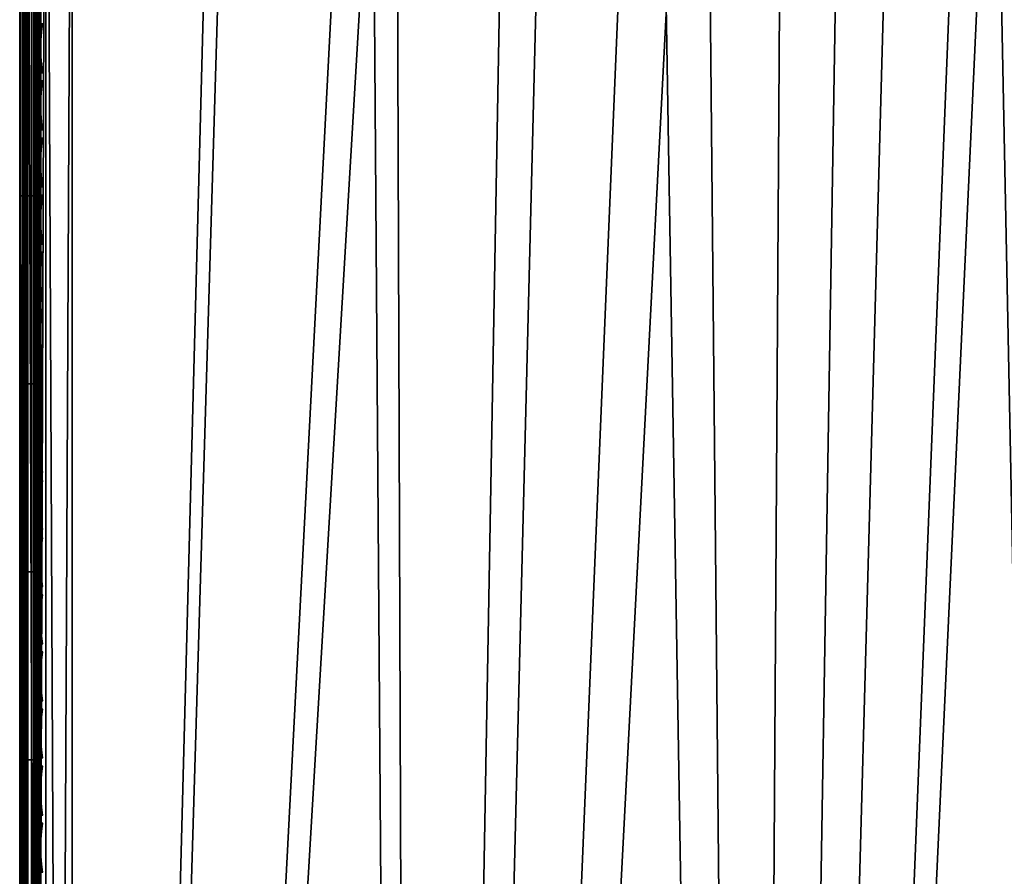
# Model space of a CAD drawing. Header units: inches. Extents: x -6.6 to 28, y -34.7 to 0.
# Tile 40 of 87: x -6.6 to -2, y -14.5 to -10.5. Entities that reach past the tile are written whole.
import ezdxf

# ---------------------------------------------------------------- set-up
doc = ezdxf.new("R2010")
doc.units = ezdxf.units.IN
doc.header["$LTSCALE"] = 0.03937
doc.header["$MEASUREMENT"] = 0
for name, color, linetype in [('A-FURN-3-ST', 151, 'Continuous'), ('A-FURN-3-ST-SEAM', 250, 'Continuous'), ('A-FURN-3-STITCH', 15, 'Continuous')]:
    doc.layers.add(name, color=color, linetype=linetype)

msp = doc.modelspace()

# ---------------------------------------------------------------- meshes
at = {"layer": 'A-FURN-3-ST'}
mesh = msp.add_polyface(dxfattribs=at)
corners = [(-6.6373, -34.1539, 5.25), (-6.6373, -7.1339, 5.25), (-6.6038, -34.1539, 5.125), (-6.6038, -7.1339, 5.125), (-6.5123, -34.1539, 5.0335), (-6.5123, -7.1339, 5.0335), (-6.3873, -34.1539, 5), (-6.3873, -7.1339, 5), (-6.3873, -33.5451, 18), (-6.3873, -7.7342, 18), (-6.5123, -33.5451, 17.9665), (-6.5123, -7.7342, 17.9665), (-6.6038, -33.5451, 17.875), (-6.6038, -7.7342, 17.875), (-6.6373, -33.5451, 17.75), (-6.6373, -7.7342, 17.75), (-5.676, -7.0732, 5), (-4.9743, -6.9418, 5), (-4.7776, -34.1041, 5), (-4.2893, -6.741, 5), (-3.6277, -6.4728, 5), (-3.1721, -33.9785, 5), (-2.9963, -6.1398, 5), (-2.4012, -5.7454, 5), (-1.8485, -5.2936, 5), (-1.5742, -33.7774, 5), (0.0124, -33.5012, 5), (1.5842, -33.1505, 5), (3.1377, -32.7261, 5), (4.6695, -32.2289, 5), (6.1762, -31.6601, 5), (7.6544, -31.0209, 5), (9.1008, -30.3127, 5), (10.5122, -29.5372, 5), (11.8855, -28.6959, 5), (13.2176, -27.7909, 5), (14.5055, -26.824, 5), (15.7465, -25.7976, 5), (-6.6373, -34.4039, 5.5002), (-6.6373, -6.8837, 5.5), (-6.6373, -34.3951, 16.9007), (-6.6373, -6.8837, 16.9), (-5.6133, -7.6702, 18), (-4.8496, -7.5289, 18), (-4.7572, -33.4933, 18), (-4.1039, -7.3118, 18), (-3.3837, -7.021, 18), (-3.1316, -33.3623, 18), (-2.6962, -6.6594, 18), (-2.0485, -6.2308, 18), (-1.5143, -33.1525, 18), (0.091, -32.8643, 18), (1.6803, -32.4985, 18), (3.25, -32.0558, 18), (4.7963, -31.5374, 18), (6.3156, -30.9444, 18), (7.8042, -30.2783, 18), (9.2588, -29.5406, 18), (10.6757, -28.7331, 18), (12.0518, -27.8577, 18), (13.3836, -26.9165, 18), (14.6682, -25.9116, 18), (-1.4471, -5.7395, 18), (15.9024, -24.8455, 18)]
mesh.append_faces([[corners[k] for k in face] for face in [(0, 1, 2), (2, 1, 3), (2, 3, 4), (4, 3, 5), (4, 5, 6), (6, 5, 7), (8, 9, 10), (10, 9, 11), (10, 11, 12), (12, 11, 13), (12, 13, 14), (14, 13, 15), (7, 16, 6), (6, 16, 17), (6, 17, 18), (18, 17, 19), (18, 19, 20), (18, 20, 21), (21, 20, 22), (21, 22, 23), (23, 24, 21), (21, 24, 25), (25, 24, 26), (26, 24, 27), (27, 24, 28), (28, 24, 29), (29, 24, 30), (30, 24, 31), (31, 24, 32), (32, 24, 33), (33, 24, 34), (34, 24, 35), (35, 24, 36), (36, 24, 37), (1, 38, 39), (38, 40, 39), (39, 40, 41), (41, 40, 14), (41, 14, 15), (9, 8, 42), (42, 8, 43), (43, 8, 44), (43, 44, 45), (45, 44, 46), (46, 44, 47), (46, 47, 48), (48, 47, 49), (49, 47, 50), (49, 50, 51), (51, 52, 49), (49, 52, 53), (49, 53, 54), (54, 55, 49), (49, 55, 56), (49, 56, 57), (57, 58, 49), (49, 58, 59), (49, 59, 60), (60, 61, 49), (49, 61, 62), (62, 61, 63)]])
mesh = msp.add_polyface(dxfattribs=at)
corners = [(5.9884, -31.5158, 17.9228), (6.7614, -31.195, 17.9228), (6.6806, -31.007, 17.9817), (5.9123, -31.3258, 17.9817), (6.3156, -30.9444, 18), (7.4444, -30.6676, 17.9817), (7.8042, -30.2783, 18), (8.2029, -30.3079, 17.9817), (8.9554, -29.9277, 17.9817), (8.2929, -30.4917, 17.9228), (9.0499, -30.1092, 17.9228), (8.3795, -30.6685, 17.8209), (9.1409, -30.2839, 17.8209), (8.4569, -30.8265, 17.6781), (9.2222, -30.4398, 17.6781), (8.5197, -30.9548, 17.5024), (9.2882, -30.5665, 17.5024), (8.5646, -31.0465, 17.3055), (9.3354, -30.6571, 17.3055), (8.5905, -31.0995, 17.1009), (9.3626, -30.7094, 17.1009), (9.3265, -30.749, 16.9008), (7.8592, -31.4674, 16.9008), (7.8122, -31.4686, 17.1009), (6.9085, -31.5375, 17.6781), (7.6854, -31.1924, 17.6781), (7.612, -31.0326, 17.8209), (6.8391, -31.376, 17.8209), (7.5298, -30.8536, 17.9228), (10.1276, -30.2985, 17.1009), (10.4388, -29.1068, 17.9817), (9.2588, -29.5406, 18), (9.7009, -29.5273, 17.9817), (4.7963, -31.5374, 18), (7.7876, -31.4151, 17.3055), (7.745, -31.3222, 17.5024), (10.0991, -30.2469, 17.3055), (10.0496, -30.1576, 17.5024), (9.9805, -30.0326, 17.6781), (9.8953, -29.8787, 17.8209), (9.8, -29.7064, 17.9228), (7.8628, -31.4754, 5.5004), (9.3305, -30.7568, 5.5004), (10.7627, -29.9699, 5.5004), (7.8041, -31.4511, 5.2891), (7.7804, -31.3996, 5.1956), (8.5571, -31.0312, 5.1956), (8.582, -31.0821, 5.2891), (9.3275, -30.642, 5.1956), (9.3536, -30.6922, 5.2891), (10.0908, -30.232, 5.1956), (10.1182, -30.2816, 5.2891), (7.7496, -31.3325, 5.1182), (8.5246, -30.9649, 5.1182), (9.2933, -30.5765, 5.1182), (10.0551, -30.1674, 5.1182), (7.6864, -31.1947, 5.0303), (8.4579, -30.8288, 5.0303), (9.2233, -30.4421, 5.0303), (9.9817, -30.0348, 5.0303), (6.9095, -31.5399, 5.0303), (7.6544, -31.0209, 5), (9.1008, -30.3127, 5), (10.5122, -29.5372, 5), (10.1352, -30.3123, 5.3932), (9.3699, -30.7234, 5.3932), (8.5974, -31.1136, 5.3932), (7.8187, -31.483, 5.3932), (-6.6373, -34.1539, 5.25), (-6.6373, -34.4039, 5.5002), (-6.6373, -7.1339, 5.25)]
mesh.append_faces([[corners[k] for k in face] for face in [(0, 1, 2, 3), (3, 2, 4), (4, 2, 5), (4, 5, 6), (6, 5, 7), (6, 7, 8), (8, 7, 9, 10), (10, 9, 11, 12), (12, 11, 13, 14), (14, 13, 15, 16), (16, 15, 17, 18), (18, 17, 19, 20), (20, 19, 21), (21, 19, 22), (22, 19, 23), (24, 25, 26, 27), (27, 26, 28, 1), (1, 28, 5, 2), (20, 21, 29), (30, 31, 32), (32, 31, 8), (8, 31, 6), (4, 33, 3), (19, 17, 34, 23), (17, 15, 35, 34), (15, 13, 25, 35), (13, 11, 26, 25), (11, 9, 28, 26), (9, 7, 5, 28), (18, 20, 29, 36), (16, 18, 36, 37), (14, 16, 37, 38), (12, 14, 38, 39), (10, 12, 39, 40), (8, 10, 40, 32), (22, 41, 42), (22, 42, 21), (21, 42, 43), (44, 45, 46, 47), (47, 46, 48, 49), (49, 48, 50, 51), (45, 52, 53, 46), (46, 53, 54, 48), (48, 54, 55, 50), (52, 56, 57, 53), (53, 57, 58, 54), (54, 58, 59, 55), (60, 61, 56), (56, 61, 57), (61, 62, 57), (57, 62, 58), (58, 62, 59), (59, 62, 63), (64, 42, 65), (65, 42, 66), (65, 66, 47, 49), (42, 41, 66), (66, 67, 44, 47), (65, 49, 51, 64), (68, 69, 70)]])
at = {"layer": 'A-FURN-3-ST-SEAM'}
mesh = msp.add_polyface(dxfattribs=at)
corners = [(-6.5373, -12.2072, 17.9), (-6.5408, -13.1018, 17.8826), (-6.5408, -12.2072, 17.8826), (-6.5373, -11.3134, 17.9), (-6.5408, -11.3134, 17.8826), (-6.5373, -10.4196, 17.9), (-6.5408, -10.4196, 17.8826), (-6.5373, -9.5258, 17.9), (-6.5408, -9.5258, 17.8826), (-6.5373, -7.7382, 17.9), (-6.5444, -12.2072, 17.9255), (-6.5373, -13.1018, 17.9), (-6.5444, -9.5258, 17.9255), (-6.5561, -9.5258, 17.939), (-6.5561, -10.4196, 17.939), (-6.5444, -10.4196, 17.9255), (-6.5561, -11.3134, 17.939), (-6.5444, -11.3134, 17.9255), (-6.5561, -12.2072, 17.939), (-6.5718, -9.5258, 17.9472), (-6.5718, -10.4196, 17.9472), (-6.5718, -11.3134, 17.9472), (-6.5718, -12.2072, 17.9472), (-6.6069, -9.5258, 17.9459), (-6.6069, -10.4196, 17.9459), (-6.6069, -11.3134, 17.9459), (-6.6069, -12.2072, 17.9459), (-6.6218, -9.5258, 17.9362), (-6.6218, -10.4196, 17.9362), (-6.6218, -11.3134, 17.9362), (-6.6218, -12.2072, 17.9362), (-6.6218, -13.1018, 17.9362), (-6.6069, -13.1018, 17.9459), (-6.6322, -9.5258, 17.9217), (-6.6322, -10.4196, 17.9217), (-6.6322, -11.3134, 17.9217), (-6.6322, -12.2072, 17.9217), (-6.6322, -13.1018, 17.9217), (-6.6371, -9.5258, 17.9045), (-6.6371, -10.4196, 17.9045), (-6.6371, -11.3134, 17.9045), (-6.6371, -12.2072, 17.9045), (-6.6371, -13.1018, 17.9045), (-6.6145, -9.5258, 17.8588), (-6.5983, -9.5258, 17.8515), (-6.5983, -10.4196, 17.8515), (-6.6145, -10.4196, 17.8588), (-6.5983, -11.3134, 17.8515), (-6.6145, -11.3134, 17.8588), (-6.5983, -12.2072, 17.8515), (-6.6145, -12.2072, 17.8588), (-6.5983, -13.1018, 17.8515), (-6.6145, -13.1018, 17.8588), (-6.5639, -9.5258, 17.8563), (-6.5501, -9.5258, 17.8675), (-6.5501, -10.4196, 17.8675), (-6.5639, -10.4196, 17.8563), (-6.5501, -11.3134, 17.8675), (-6.5639, -11.3134, 17.8563), (-6.5501, -12.2072, 17.8675), (-6.5639, -12.2072, 17.8563), (-6.5444, -7.7382, 17.9255), (-6.6355, -12.2072, 17.8868), (-6.6355, -13.1018, 17.8868), (-6.6355, -11.3134, 17.8868), (-6.6355, -10.4196, 17.8868), (-6.6355, -9.5258, 17.8868), (-6.5806, -12.2072, 17.8505), (-6.5806, -11.3134, 17.8505), (-6.5806, -10.4196, 17.8505), (-6.5806, -9.5258, 17.8505), (-6.5501, -7.7382, 17.8675), (-6.5408, -7.7382, 17.8826)]
mesh.append_faces([[corners[k] for k in face] for face in [(0, 1, 2), (0, 2, 3), (3, 2, 4), (3, 4, 5), (5, 4, 6), (5, 6, 7), (7, 6, 8), (7, 8, 9), (0, 10, 11), (10, 0, 17), (17, 0, 3), (17, 3, 15), (15, 3, 5), (15, 5, 12), (12, 5, 7), (12, 7, 61), (8, 54, 71, 72)]])
mesh.append_faces([[corners[k] for k in face] for face in [(65, 39, 38, 66), (46, 65, 66, 43), (69, 45, 44, 70), (56, 69, 70, 53), (6, 55, 54, 8)]], dxfattribs={"vtx0": -1})
mesh.append_faces([[corners[k] for k in face] for face in [(15, 14, 16, 17), (17, 16, 18, 10), (14, 20, 21, 16), (16, 21, 22, 18), (20, 24, 25, 21), (21, 25, 26, 22), (24, 28, 29, 25), (25, 29, 30, 26), (26, 30, 31, 32), (28, 34, 35, 29), (29, 35, 36, 30), (30, 36, 37, 31), (34, 39, 40, 35), (35, 40, 41, 36), (36, 41, 42, 37), (46, 45, 47, 48), (48, 47, 49, 50), (50, 49, 51, 52), (56, 55, 57, 58), (58, 57, 59, 60), (64, 40, 39, 65), (48, 64, 65, 46), (68, 47, 45, 69), (58, 68, 69, 56), (4, 57, 55, 6)]], dxfattribs={"vtx0": -1, "vtx2": -1})
mesh.append_faces([[corners[k] for k in face] for face in [(12, 13, 14, 15), (13, 19, 20, 14), (19, 23, 24, 20), (23, 27, 28, 24), (27, 33, 34, 28), (33, 38, 39, 34), (43, 44, 45, 46), (53, 54, 55, 56), (41, 62, 63, 42), (62, 50, 52, 63), (62, 41, 40, 64), (50, 62, 64, 48), (67, 49, 47, 68), (60, 67, 68, 58), (2, 59, 57, 4)]], dxfattribs={"vtx2": -1})
mesh = msp.add_polyface(dxfattribs=at)
corners = [(-6.5873, -18.4653, 17.95), (-6.5718, -14.8885, 17.9472), (-6.6069, -14.8885, 17.9459), (-6.6065, -18.4653, 17.9462), (-6.6218, -14.8885, 17.9362), (-6.6227, -18.4653, 17.9354), (-6.6322, -14.8885, 17.9217), (-6.6335, -18.4653, 17.9191), (-6.6371, -14.8885, 17.9045), (-6.6373, -18.4653, 17.9), (-6.6355, -14.8885, 17.8868), (-6.6335, -18.4653, 17.8809), (-6.6227, -18.4653, 17.8646), (-6.6145, -14.8885, 17.8588), (-6.6065, -18.4653, 17.8538), (-6.5983, -14.8885, 17.8515), (-6.5873, -18.4653, 17.85), (-6.5806, -14.8885, 17.8505), (-6.5682, -18.4653, 17.8538), (-6.5639, -14.8885, 17.8563), (-6.552, -18.4653, 17.8646), (-6.5501, -14.8885, 17.8675), (-6.5411, -18.4653, 17.8809), (-6.5408, -14.8885, 17.8826), (-6.5373, -18.4653, 17.9), (-6.5373, -14.8885, 17.9), (-6.5373, -13.9947, 17.9), (-6.5408, -13.9947, 17.8826), (-6.5373, -13.1018, 17.9), (-6.5408, -13.1018, 17.8826), (-6.5373, -12.2072, 17.9), (-6.5682, -18.4653, 17.9462), (-6.5561, -14.8885, 17.939), (-6.552, -18.4653, 17.9354), (-6.5444, -14.8885, 17.9255), (-6.5411, -18.4653, 17.9191), (-6.5444, -12.2072, 17.9255), (-6.5444, -13.1018, 17.9255), (-6.5444, -13.9947, 17.9255), (-6.5561, -12.2072, 17.939), (-6.5561, -13.1018, 17.939), (-6.5561, -13.9947, 17.939), (-6.5718, -12.2072, 17.9472), (-6.5718, -13.1018, 17.9472), (-6.5718, -13.9947, 17.9472), (-6.6069, -12.2072, 17.9459), (-6.6069, -13.1018, 17.9459), (-6.6069, -13.9947, 17.9459), (-6.6218, -13.1018, 17.9362), (-6.6218, -13.9947, 17.9362), (-6.6322, -13.1018, 17.9217), (-6.6322, -13.9947, 17.9217), (-6.6371, -13.1018, 17.9045), (-6.6371, -13.9947, 17.9045), (-6.6145, -13.1018, 17.8588), (-6.5983, -13.1018, 17.8515), (-6.5983, -13.9947, 17.8515), (-6.6145, -13.9947, 17.8588), (-6.5639, -12.2072, 17.8563), (-6.5501, -12.2072, 17.8675), (-6.5501, -13.1018, 17.8675), (-6.5639, -13.1018, 17.8563), (-6.5501, -13.9947, 17.8675), (-6.5639, -13.9947, 17.8563), (-6.6355, -13.9947, 17.8868), (-6.5806, -13.9947, 17.8505), (-6.6355, -13.1018, 17.8868), (-6.5983, -12.2072, 17.8515), (-6.5806, -12.2072, 17.8505), (-6.5806, -13.1018, 17.8505), (-6.5408, -12.2072, 17.8826)]
mesh.append_faces([[corners[k] for k in face] for face in [(0, 1, 2), (3, 2, 4), (5, 4, 6), (7, 6, 8), (7, 8, 9), (9, 8, 10), (9, 10, 11), (11, 10, 12), (12, 10, 13), (14, 13, 15), (16, 15, 17), (18, 17, 19), (20, 19, 21), (22, 21, 23), (24, 23, 25), (25, 23, 26), (26, 23, 27), (26, 27, 28), (28, 27, 29), (28, 29, 30), (1, 31, 32), (32, 33, 34), (34, 35, 25), (28, 36, 37), (28, 37, 26), (26, 37, 38), (26, 38, 25), (25, 38, 34), (38, 41, 32, 34), (41, 44, 1, 32), (44, 47, 2, 1), (47, 49, 4, 2), (49, 51, 6, 4), (51, 53, 8, 6), (57, 56, 15, 13), (63, 62, 21, 19), (57, 13, 10, 64), (64, 10, 8, 53), (63, 19, 17, 65), (65, 17, 15, 56), (27, 23, 21, 62)]])
mesh.append_faces([[corners[k] for k in face] for face in [(37, 40, 41, 38), (40, 43, 44, 41), (43, 46, 47, 44), (46, 48, 49, 47), (48, 50, 51, 49), (50, 52, 53, 51), (54, 55, 56, 57), (61, 60, 62, 63), (52, 66, 64, 53), (66, 54, 57, 64), (55, 69, 65, 56), (69, 61, 63, 65), (60, 29, 27, 62)]], dxfattribs={"vtx0": -1})
mesh.append_faces([[corners[k] for k in face] for face in [(36, 39, 40, 37), (39, 42, 43, 40), (42, 45, 46, 43), (58, 59, 60, 61)]], dxfattribs={"vtx0": -1, "vtx2": -1})
mesh.append_faces([[corners[k] for k in face] for face in [(67, 68, 69, 55), (68, 58, 61, 69), (59, 70, 29, 60)]], dxfattribs={"vtx2": -1})
at = {"layer": 'A-FURN-3-STITCH'}
mesh = msp.add_polymesh((7, 4), dxfattribs=at)
for k, corner in enumerate([(-6.528, -10.4957, 17.9558), (-6.5302, -10.4957, 17.9543), (-6.5345, -10.4956, 17.9514), (-6.5367, -10.4956, 17.9499), (-6.5323, -10.5342, 17.9615), (-6.537, -10.5342, 17.9637), (-6.5413, -10.5341, 17.9608), (-6.5409, -10.5341, 17.9556), (-6.5349, -10.573, 17.9646), (-6.5396, -10.5731, 17.9669), (-6.5439, -10.573, 17.964), (-6.5435, -10.5729, 17.9588), (-6.5358, -10.6121, 17.9652), (-6.5404, -10.6122, 17.9675), (-6.5447, -10.6121, 17.9646), (-6.5444, -10.612, 17.9594), (-6.5349, -10.6512, 17.9633), (-6.5396, -10.6512, 17.9656), (-6.5439, -10.6512, 17.9627), (-6.5435, -10.6511, 17.9575), (-6.5323, -10.6899, 17.9589), (-6.537, -10.69, 17.9611), (-6.5413, -10.6899, 17.9582), (-6.5409, -10.6898, 17.953), (-6.528, -10.7282, 17.9519), (-6.5302, -10.7282, 17.9505), (-6.5345, -10.7281, 17.9476), (-6.5367, -10.7281, 17.9461)]):
    mesh.set_mesh_vertex(divmod(k, 4), corner)
mesh = msp.add_polymesh((7, 4), dxfattribs=at)
for k, corner in enumerate([(-6.528, -10.7672, 17.9558), (-6.5302, -10.7672, 17.9543), (-6.5345, -10.7672, 17.9514), (-6.5367, -10.7671, 17.9499), (-6.5323, -10.8057, 17.9615), (-6.537, -10.8057, 17.9637), (-6.5413, -10.8057, 17.9608), (-6.5409, -10.8056, 17.9556), (-6.5349, -10.8446, 17.9646), (-6.5396, -10.8446, 17.9669), (-6.5439, -10.8446, 17.964), (-6.5435, -10.8445, 17.9588), (-6.5358, -10.8837, 17.9652), (-6.5404, -10.8837, 17.9675), (-6.5447, -10.8837, 17.9646), (-6.5444, -10.8836, 17.9594), (-6.5349, -10.9227, 17.9633), (-6.5396, -10.9227, 17.9656), (-6.5439, -10.9227, 17.9627), (-6.5435, -10.9226, 17.9575), (-6.5323, -10.9615, 17.9589), (-6.537, -10.9615, 17.9611), (-6.5413, -10.9615, 17.9582), (-6.5409, -10.9614, 17.953), (-6.528, -10.9997, 17.9519), (-6.5302, -10.9997, 17.9505), (-6.5345, -10.9996, 17.9476), (-6.5367, -10.9996, 17.9461)]):
    mesh.set_mesh_vertex(divmod(k, 4), corner)
mesh = msp.add_polymesh((7, 4), dxfattribs=at)
for k, corner in enumerate([(-6.528, -11.0388, 17.9558), (-6.5302, -11.0387, 17.9543), (-6.5345, -11.0387, 17.9514), (-6.5367, -11.0387, 17.9499), (-6.5323, -11.0772, 17.9615), (-6.537, -11.0773, 17.9637), (-6.5413, -11.0772, 17.9608), (-6.5409, -11.0771, 17.9556), (-6.5349, -11.1161, 17.9646), (-6.5396, -11.1161, 17.9669), (-6.5439, -11.1161, 17.964), (-6.5435, -11.116, 17.9588), (-6.5358, -11.1552, 17.9652), (-6.5404, -11.1552, 17.9675), (-6.5447, -11.1552, 17.9646), (-6.5444, -11.1551, 17.9594), (-6.5349, -11.1942, 17.9633), (-6.5396, -11.1943, 17.9656), (-6.5439, -11.1942, 17.9627), (-6.5435, -11.1941, 17.9575), (-6.5323, -11.233, 17.9589), (-6.537, -11.233, 17.9611), (-6.5413, -11.233, 17.9582), (-6.5409, -11.2329, 17.953), (-6.528, -11.2712, 17.9519), (-6.5302, -11.2712, 17.9505), (-6.5345, -11.2712, 17.9476), (-6.5367, -11.2711, 17.9461)]):
    mesh.set_mesh_vertex(divmod(k, 4), corner)
mesh = msp.add_polymesh((7, 4), dxfattribs=at)
for k, corner in enumerate([(-6.528, -11.3103, 17.9558), (-6.5302, -11.3103, 17.9543), (-6.5345, -11.3102, 17.9514), (-6.5367, -11.3102, 17.9499), (-6.5323, -11.3487, 17.9615), (-6.537, -11.3488, 17.9637), (-6.5413, -11.3487, 17.9608), (-6.5409, -11.3486, 17.9556), (-6.5349, -11.3876, 17.9646), (-6.5396, -11.3877, 17.9669), (-6.5439, -11.3876, 17.964), (-6.5435, -11.3875, 17.9588), (-6.5358, -11.4267, 17.9652), (-6.5404, -11.4268, 17.9675), (-6.5447, -11.4267, 17.9646), (-6.5444, -11.4266, 17.9594), (-6.5349, -11.4658, 17.9633), (-6.5396, -11.4658, 17.9656), (-6.5439, -11.4658, 17.9627), (-6.5435, -11.4657, 17.9575), (-6.5323, -11.5045, 17.9589), (-6.537, -11.5046, 17.9611), (-6.5413, -11.5045, 17.9582), (-6.5409, -11.5044, 17.953), (-6.528, -11.5428, 17.9519), (-6.5302, -11.5427, 17.9505), (-6.5345, -11.5427, 17.9476), (-6.5367, -11.5427, 17.9461)]):
    mesh.set_mesh_vertex(divmod(k, 4), corner)
mesh = msp.add_polymesh((7, 4), dxfattribs=at)
for k, corner in enumerate([(-6.528, -11.5818, 17.9558), (-6.5302, -11.5818, 17.9543), (-6.5345, -11.5818, 17.9514), (-6.5367, -11.5817, 17.9499), (-6.5323, -11.6203, 17.9615), (-6.537, -11.6203, 17.9637), (-6.5413, -11.6203, 17.9608), (-6.5409, -11.6202, 17.9556), (-6.5349, -11.6592, 17.9646), (-6.5396, -11.6592, 17.9669), (-6.5439, -11.6592, 17.964), (-6.5435, -11.6591, 17.9588), (-6.5358, -11.6983, 17.9652), (-6.5404, -11.6983, 17.9675), (-6.5447, -11.6982, 17.9646), (-6.5444, -11.6982, 17.9594), (-6.5349, -11.7373, 17.9633), (-6.5396, -11.7373, 17.9656), (-6.5439, -11.7373, 17.9627), (-6.5435, -11.7372, 17.9575), (-6.5323, -11.7761, 17.9589), (-6.537, -11.7761, 17.9611), (-6.5413, -11.776, 17.9582), (-6.5409, -11.776, 17.953), (-6.528, -11.8143, 17.9519), (-6.5302, -11.8143, 17.9505), (-6.5345, -11.8142, 17.9476), (-6.5367, -11.8142, 17.9461)]):
    mesh.set_mesh_vertex(divmod(k, 4), corner)
mesh = msp.add_polymesh((7, 4), dxfattribs=at)
for k, corner in enumerate([(-6.528, -11.8534, 17.9558), (-6.5302, -11.8533, 17.9543), (-6.5345, -11.8533, 17.9514), (-6.5367, -11.8533, 17.9499), (-6.5323, -11.8918, 17.9615), (-6.537, -11.8918, 17.9637), (-6.5413, -11.8918, 17.9608), (-6.5409, -11.8917, 17.9556), (-6.5349, -11.9307, 17.9646), (-6.5396, -11.9307, 17.9669), (-6.5439, -11.9307, 17.964), (-6.5435, -11.9306, 17.9588), (-6.5358, -11.9698, 17.9652), (-6.5404, -11.9698, 17.9675), (-6.5447, -11.9698, 17.9646), (-6.5444, -11.9697, 17.9594), (-6.5349, -12.0088, 17.9633), (-6.5396, -12.0089, 17.9656), (-6.5439, -12.0088, 17.9627), (-6.5435, -12.0087, 17.9575), (-6.5323, -12.0476, 17.9589), (-6.537, -12.0476, 17.9611), (-6.5413, -12.0476, 17.9582), (-6.5409, -12.0475, 17.953), (-6.528, -12.0858, 17.9519), (-6.5302, -12.0858, 17.9505), (-6.5345, -12.0858, 17.9476), (-6.5367, -12.0857, 17.9461)]):
    mesh.set_mesh_vertex(divmod(k, 4), corner)
mesh = msp.add_polymesh((7, 4), dxfattribs=at)
for k, corner in enumerate([(-6.528, -12.1249, 17.9558), (-6.5302, -12.1249, 17.9543), (-6.5345, -12.1248, 17.9514), (-6.5367, -12.1248, 17.9499), (-6.5323, -12.1633, 17.9615), (-6.537, -12.1634, 17.9637), (-6.5413, -12.1633, 17.9608), (-6.5409, -12.1632, 17.9556), (-6.5349, -12.2022, 17.9646), (-6.5396, -12.2023, 17.9669), (-6.5439, -12.2022, 17.964), (-6.5435, -12.2021, 17.9588), (-6.5358, -12.2413, 17.9652), (-6.5404, -12.2413, 17.9675), (-6.5447, -12.2413, 17.9646), (-6.5444, -12.2412, 17.9594), (-6.5349, -12.2804, 17.9633), (-6.5396, -12.2804, 17.9656), (-6.5439, -12.2803, 17.9627), (-6.5435, -12.2803, 17.9575), (-6.5323, -12.3191, 17.9589), (-6.537, -12.3192, 17.9611), (-6.5413, -12.3191, 17.9582), (-6.5409, -12.319, 17.953), (-6.528, -12.3574, 17.9519), (-6.5302, -12.3573, 17.9505), (-6.5345, -12.3573, 17.9476), (-6.5367, -12.3573, 17.9461)]):
    mesh.set_mesh_vertex(divmod(k, 4), corner)
mesh = msp.add_polymesh((7, 4), dxfattribs=at)
for k, corner in enumerate([(-6.528, -12.3964, 17.9558), (-6.5302, -12.3964, 17.9543), (-6.5345, -12.3963, 17.9514), (-6.5367, -12.3963, 17.9499), (-6.5323, -12.4349, 17.9615), (-6.537, -12.4349, 17.9637), (-6.5413, -12.4349, 17.9608), (-6.5409, -12.4348, 17.9556), (-6.5349, -12.4738, 17.9646), (-6.5396, -12.4738, 17.9669), (-6.5439, -12.4737, 17.964), (-6.5435, -12.4737, 17.9588), (-6.5358, -12.5128, 17.9652), (-6.5404, -12.5129, 17.9675), (-6.5447, -12.5128, 17.9646), (-6.5444, -12.5127, 17.9594), (-6.5349, -12.5519, 17.9633), (-6.5396, -12.5519, 17.9656), (-6.5439, -12.5519, 17.9627), (-6.5435, -12.5518, 17.9575), (-6.5323, -12.5906, 17.9589), (-6.537, -12.5907, 17.9611), (-6.5413, -12.5906, 17.9582), (-6.5409, -12.5906, 17.953), (-6.528, -12.6289, 17.9519), (-6.5302, -12.6289, 17.9505), (-6.5345, -12.6288, 17.9476), (-6.5367, -12.6288, 17.9461)]):
    mesh.set_mesh_vertex(divmod(k, 4), corner)
mesh = msp.add_polymesh((7, 4), dxfattribs=at)
for k, corner in enumerate([(-6.528, -12.6679, 17.9558), (-6.5302, -12.6679, 17.9543), (-6.5345, -12.6679, 17.9514), (-6.5367, -12.6678, 17.9499), (-6.5323, -12.7064, 17.9615), (-6.537, -12.7064, 17.9637), (-6.5413, -12.7064, 17.9608), (-6.5409, -12.7063, 17.9556), (-6.5349, -12.7453, 17.9646), (-6.5396, -12.7453, 17.9669), (-6.5439, -12.7453, 17.964), (-6.5435, -12.7452, 17.9588), (-6.5358, -12.7844, 17.9652), (-6.5404, -12.7844, 17.9675), (-6.5447, -12.7844, 17.9646), (-6.5444, -12.7843, 17.9594), (-6.5349, -12.8234, 17.9633), (-6.5396, -12.8235, 17.9656), (-6.5439, -12.8234, 17.9627), (-6.5435, -12.8233, 17.9575), (-6.5323, -12.8622, 17.9589), (-6.537, -12.8622, 17.9611), (-6.5413, -12.8622, 17.9582), (-6.5409, -12.8621, 17.953), (-6.528, -12.9004, 17.9519), (-6.5302, -12.9004, 17.9505), (-6.5345, -12.9003, 17.9476), (-6.5367, -12.9003, 17.9461)]):
    mesh.set_mesh_vertex(divmod(k, 4), corner)
mesh = msp.add_polymesh((7, 4), dxfattribs=at)
for k, corner in enumerate([(-6.528, -12.9395, 17.9558), (-6.5302, -12.9394, 17.9543), (-6.5345, -12.9394, 17.9514), (-6.5367, -12.9394, 17.9499), (-6.5323, -12.9779, 17.9615), (-6.537, -12.978, 17.9637), (-6.5413, -12.9779, 17.9608), (-6.5409, -12.9778, 17.9556), (-6.5349, -13.0168, 17.9646), (-6.5396, -13.0169, 17.9669), (-6.5439, -13.0168, 17.964), (-6.5435, -13.0167, 17.9588), (-6.5358, -13.0559, 17.9652), (-6.5404, -13.0559, 17.9675), (-6.5447, -13.0559, 17.9646), (-6.5444, -13.0558, 17.9594), (-6.5349, -13.0949, 17.9633), (-6.5396, -13.095, 17.9656), (-6.5439, -13.0949, 17.9627), (-6.5435, -13.0948, 17.9575), (-6.5323, -13.1337, 17.9589), (-6.537, -13.1337, 17.9611), (-6.5413, -13.1337, 17.9582), (-6.5409, -13.1336, 17.953), (-6.528, -13.1719, 17.9519), (-6.5302, -13.1719, 17.9505), (-6.5345, -13.1719, 17.9476), (-6.5367, -13.1719, 17.9461)]):
    mesh.set_mesh_vertex(divmod(k, 4), corner)
mesh = msp.add_polymesh((7, 4), dxfattribs=at)
for k, corner in enumerate([(-6.528, -13.211, 17.9558), (-6.5302, -13.211, 17.9543), (-6.5345, -13.2109, 17.9514), (-6.5367, -13.2109, 17.9499), (-6.5323, -13.2495, 17.9615), (-6.537, -13.2495, 17.9637), (-6.5413, -13.2494, 17.9608), (-6.5409, -13.2494, 17.9556), (-6.5349, -13.2883, 17.9646), (-6.5396, -13.2884, 17.9669), (-6.5439, -13.2883, 17.964), (-6.5435, -13.2882, 17.9588), (-6.5358, -13.3274, 17.9652), (-6.5404, -13.3275, 17.9675), (-6.5447, -13.3274, 17.9646), (-6.5444, -13.3273, 17.9594), (-6.5349, -13.3665, 17.9633), (-6.5396, -13.3665, 17.9656), (-6.5439, -13.3665, 17.9627), (-6.5435, -13.3664, 17.9575), (-6.5323, -13.4052, 17.9589), (-6.537, -13.4053, 17.9611), (-6.5413, -13.4052, 17.9582), (-6.5409, -13.4051, 17.953), (-6.528, -13.4435, 17.9519), (-6.5302, -13.4435, 17.9505), (-6.5345, -13.4434, 17.9476), (-6.5367, -13.4434, 17.9461)]):
    mesh.set_mesh_vertex(divmod(k, 4), corner)
mesh = msp.add_polymesh((7, 4), dxfattribs=at)
for k, corner in enumerate([(-6.528, -13.4825, 17.9558), (-6.5302, -13.4825, 17.9543), (-6.5345, -13.4825, 17.9514), (-6.5367, -13.4824, 17.9499), (-6.5323, -13.521, 17.9615), (-6.537, -13.521, 17.9637), (-6.5413, -13.521, 17.9608), (-6.5409, -13.5209, 17.9556), (-6.5349, -13.5599, 17.9646), (-6.5396, -13.5599, 17.9669), (-6.5439, -13.5599, 17.964), (-6.5435, -13.5598, 17.9588), (-6.5358, -13.599, 17.9652), (-6.5404, -13.599, 17.9675), (-6.5447, -13.5989, 17.9646), (-6.5444, -13.5989, 17.9594), (-6.5349, -13.638, 17.9633), (-6.5396, -13.638, 17.9656), (-6.5439, -13.638, 17.9627), (-6.5435, -13.6379, 17.9575), (-6.5323, -13.6768, 17.9589), (-6.537, -13.6768, 17.9611), (-6.5413, -13.6768, 17.9582), (-6.5409, -13.6767, 17.953), (-6.528, -13.715, 17.9519), (-6.5302, -13.715, 17.9505), (-6.5345, -13.7149, 17.9476), (-6.5367, -13.7149, 17.9461)]):
    mesh.set_mesh_vertex(divmod(k, 4), corner)
mesh = msp.add_polymesh((7, 4), dxfattribs=at)
for k, corner in enumerate([(-6.528, -13.7541, 17.9558), (-6.5302, -13.754, 17.9543), (-6.5345, -13.754, 17.9514), (-6.5367, -13.754, 17.9499), (-6.5323, -13.7925, 17.9615), (-6.537, -13.7926, 17.9637), (-6.5413, -13.7925, 17.9608), (-6.5409, -13.7924, 17.9556), (-6.5349, -13.8314, 17.9646), (-6.5396, -13.8314, 17.9669), (-6.5439, -13.8314, 17.964), (-6.5435, -13.8313, 17.9588), (-6.5358, -13.8705, 17.9652), (-6.5404, -13.8705, 17.9675), (-6.5447, -13.8705, 17.9646), (-6.5444, -13.8704, 17.9594), (-6.5349, -13.9095, 17.9633), (-6.5396, -13.9096, 17.9656), (-6.5439, -13.9095, 17.9627), (-6.5435, -13.9094, 17.9575), (-6.5323, -13.9483, 17.9589), (-6.537, -13.9483, 17.9611), (-6.5413, -13.9483, 17.9582), (-6.5409, -13.9482, 17.953), (-6.528, -13.9865, 17.9519), (-6.5302, -13.9865, 17.9505), (-6.5345, -13.9865, 17.9476), (-6.5367, -13.9864, 17.9461)]):
    mesh.set_mesh_vertex(divmod(k, 4), corner)
mesh = msp.add_polymesh((7, 4), dxfattribs=at)
for k, corner in enumerate([(-6.528, -14.0256, 17.9558), (-6.5302, -14.0256, 17.9543), (-6.5345, -14.0255, 17.9514), (-6.5367, -14.0255, 17.9499), (-6.5323, -14.064, 17.9615), (-6.537, -14.0641, 17.9637), (-6.5413, -14.064, 17.9608), (-6.5409, -14.0639, 17.9556), (-6.5349, -14.1029, 17.9646), (-6.5396, -14.103, 17.9669), (-6.5439, -14.1029, 17.964), (-6.5435, -14.1028, 17.9588), (-6.5358, -14.142, 17.9652), (-6.5404, -14.1421, 17.9675), (-6.5447, -14.142, 17.9646), (-6.5444, -14.1419, 17.9594), (-6.5349, -14.1811, 17.9633), (-6.5396, -14.1811, 17.9656), (-6.5439, -14.1811, 17.9627), (-6.5435, -14.181, 17.9575), (-6.5323, -14.2198, 17.9589), (-6.537, -14.2199, 17.9611), (-6.5413, -14.2198, 17.9582), (-6.5409, -14.2197, 17.953), (-6.528, -14.2581, 17.9519), (-6.5302, -14.258, 17.9505), (-6.5345, -14.258, 17.9476), (-6.5367, -14.258, 17.9461)]):
    mesh.set_mesh_vertex(divmod(k, 4), corner)
mesh = msp.add_polymesh((7, 4), dxfattribs=at)
for k, corner in enumerate([(-6.528, -14.2971, 17.9558), (-6.5302, -14.2971, 17.9543), (-6.5345, -14.297, 17.9514), (-6.5367, -14.297, 17.9499), (-6.5323, -14.3356, 17.9615), (-6.537, -14.3356, 17.9637), (-6.5413, -14.3356, 17.9608), (-6.5409, -14.3355, 17.9556), (-6.5349, -14.3745, 17.9646), (-6.5396, -14.3745, 17.9669), (-6.5439, -14.3745, 17.964), (-6.5435, -14.3744, 17.9588), (-6.5358, -14.4135, 17.9652), (-6.5404, -14.4136, 17.9675), (-6.5447, -14.4135, 17.9646), (-6.5444, -14.4135, 17.9594), (-6.5349, -14.4526, 17.9633), (-6.5396, -14.4526, 17.9656), (-6.5439, -14.4526, 17.9627), (-6.5435, -14.4525, 17.9575), (-6.5323, -14.4914, 17.9589), (-6.537, -14.4914, 17.9611), (-6.5413, -14.4913, 17.9582), (-6.5409, -14.4913, 17.953), (-6.528, -14.5296, 17.9519), (-6.5302, -14.5296, 17.9505), (-6.5345, -14.5295, 17.9476), (-6.5367, -14.5295, 17.9461)]):
    mesh.set_mesh_vertex(divmod(k, 4), corner)

doc.saveas('drawing.dxf')
